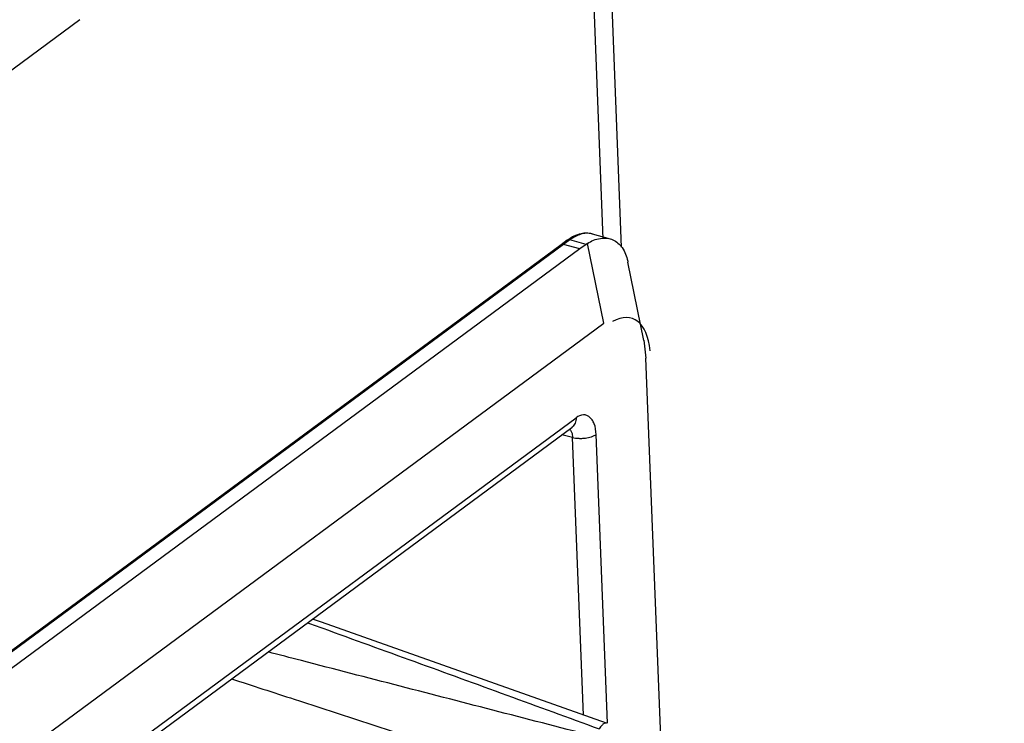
# Model space of a CAD drawing. Header units: inches. Extents: x -4 to 262, y 56 to 231.
# Tile 47 of 162: x 108.36 to 110.38, y 99.69 to 101.14. Entities that reach past the tile are written whole.
import ezdxf

# ---------------------------------------------------------------- set-up
doc = ezdxf.new("R2010")
doc.units = ezdxf.units.IN
doc.header["$LTSCALE"] = 1.2
doc.header["$MEASUREMENT"] = 0
doc.layers.get('0').update_dxf_attribs({"linetype": 'CONTINUOUS'})
doc.layers.add('7_ALL_FEATURES', color=7, linetype='CONTINUOUS')
doc.layers.add('LAY0002', color=7, linetype='CONTINUOUS')

msp = doc.modelspace()

# ---------------------------------------------------------------- linework, layer by layer
at = {"color": 7, "linetype": 'Continuous'}
for p, q in [((109.5375, 100.6981), (109.5374, 100.6982)), ((109.5376, 100.6981), (109.5745, 100.6881)), ((109.479, 100.6766), (103.6375, 96.3663)), ((109.4867, 100.685), (109.4741, 100.6759)), ((109.4917, 100.6857), (109.479, 100.6766)), ((109.5124, 100.6675), (109.479, 100.6766)), ((109.4906, 100.6877), (109.4867, 100.6849)), ((109.5252, 100.6766), (109.4917, 100.6857)), ((109.5252, 100.6766), (109.5124, 100.6675)), ((109.528, 100.6785), (109.5252, 100.6766)), ((109.5615, 100.5153), (109.528, 100.6785)), ((109.4741, 100.6759), (103.6326, 96.3655)), ((109.5124, 100.6675), (103.6709, 96.3572)), ((109.4741, 100.6759), (109.4741, 100.6759)), ((109.6441, 100.4795), (109.6112, 100.6399)), ((103.8218, 96.2802), (109.5615, 100.5153)), ((109.6439, 100.4803), (109.6481, 100.4434)), ((110.3832, 81.6373), (109.6481, 100.4434)), ((103.89, 96.1784), (109.5048, 100.3214)), ((103.8814, 96.158), (109.4962, 100.301)), ((109.4962, 100.301), (109.496, 100.3008)), ((109.4975, 100.2808), (109.4759, 100.286)), ((109.5197, 99.7117), (109.4975, 100.2808)), ((109.5691, 99.695), (109.546, 100.2872))]:
    msp.add_line(p, q, dxfattribs=at)
msp.add_ellipse((109.4876, 100.1842), major_axis=(0.1349, 0.3398), ratio=0.310792, start_param=-0.518546, end_param=0.340355, dxfattribs=at)
for points, start_tangent, end_tangent in [([(109.5115, 100.6966), (109.5011, 100.6918), (109.4917, 100.6857)], (-0.849021, -0.298603), (-0.720662, -0.539116)), ([(109.5153, 100.6986), (109.5001, 100.6933)], (-0.882615, -0.176043), (-0.805705, -0.401048)), ([(109.5374, 100.6982), (109.535, 100.6987), (109.5228, 100.6992), (109.5115, 100.6966)], (-0.869491, 0.232346), (-0.849021, -0.298603)), ([(109.5374, 100.6981), (109.5153, 100.6986)], (-0.871276, 0.225563), (-0.882615, -0.176043)), ([(109.479, 100.6766), (109.4754, 100.6765), (109.4741, 100.6759)], (-0.868618, 0.23559), (-0.727188, -0.530281)), ([(109.4917, 100.6857), (109.488, 100.6856), (109.4867, 100.685)], (-0.868618, 0.23559), (-0.727249, -0.530197)), ([(109.5001, 100.6933), (109.4906, 100.6877)], (-0.805705, -0.401048), (-0.745431, -0.504314)), ([(109.5279, 100.6785), (109.5546, 100.689)], (0.751819, 0.49474), (0.890611, 0.129662)), ([(109.5546, 100.689), (109.5746, 100.6881)], (0.890611, 0.129662), (0.869336, -0.232927)), ([(109.5746, 100.6881), (109.58, 100.6862), (109.5993, 100.6701), (109.6107, 100.6426), (109.6112, 100.6401)], (0.869336, -0.232927), (0.178798, -0.882061)), ([(109.5048, 100.3214), (109.5044, 100.3156), (109.5028, 100.3104), (109.4968, 100.3021), (109.4959, 100.3014)], (0.035153, -0.899313), (-0.721787, -0.537609)), ([(109.546, 100.2872), (109.5419, 100.309), (109.5378, 100.3169), (109.5326, 100.3226), (109.5266, 100.3262), (109.5198, 100.3273), (109.5048, 100.3214)], (-0.037844, 0.899204), (-0.726925, -0.530641)), ([(109.4916, 100.2977), (109.4943, 100.2942)], (0.651682, -0.620734), (0.440681, -0.784729)), ([(109.4943, 100.2942), (109.4956, 100.2915), (109.4975, 100.2808)], (0.440681, -0.784729), (0.018831, -0.899803)), ([(109.4975, 100.2808), (109.5036, 100.2796), (109.5102, 100.2791), (109.5141, 100.279)], (0.871073, -0.226343), (0.899923, 0.011758)), ([(109.5141, 100.279), (109.5238, 100.2797), (109.5363, 100.2825), (109.5416, 100.2847), (109.546, 100.2872)], (0.899923, 0.011758), (0.724191, 0.534366))]:
    msp.add_spline(points, degree=3, dxfattribs=dict(at, start_tangent=start_tangent, end_tangent=end_tangent))
at = {"layer": '7_ALL_FEATURES', "color": 7, "linetype": 'Continuous'}
for p, q in [((109.5981, 100.6711), (109.0459, 114.7992)), ((109.5607, 100.6878), (109.0113, 114.7426))]:
    msp.add_line(p, q, dxfattribs=at)
msp.add_lwpolyline([(109.5669, 99.6949), (108.9824, 99.9023), (108.9645, 99.9086)], dxfattribs=at)
for points, start_tangent, end_tangent in [([(108.9541, 99.9011), (108.9852, 99.8898), (109.1739, 99.8214), (109.3628, 99.7526), (109.552, 99.6836)], (0.84618, -0.30656), (0.845237, -0.309152)), ([(109.55, 99.6662), (109.3467, 99.7186), (109.1439, 99.771), (108.9414, 99.8234), (108.8731, 99.8412)], (-0.871691, 0.223955), (-0.871087, 0.22629)), ([(108.798, 99.7861), (108.9269, 99.7442), (109.1277, 99.6788), (109.3287, 99.6131), (109.5303, 99.547)], (0.856008, -0.277941), (0.854967, -0.281127)), ([(109.5669, 99.6949), (109.5666, 99.695), (109.5656, 99.6952), (109.5645, 99.6952), (109.5623, 99.6945), (109.56, 99.693), (109.5575, 99.6907), (109.5562, 99.6892), (109.5548, 99.6876), (109.552, 99.6836)], (-0.851396, 0.291763), (-0.494518, -0.751966))]:
    msp.add_spline(points, degree=3, dxfattribs=dict(at, start_tangent=start_tangent, end_tangent=end_tangent))
at = {"layer": 'LAY0002', "color": 7, "linetype": 'Continuous'}
msp.add_line((108.4869, 101.1373), (104.5739, 98.2499), dxfattribs=at)

doc.saveas('drawing.dxf')
